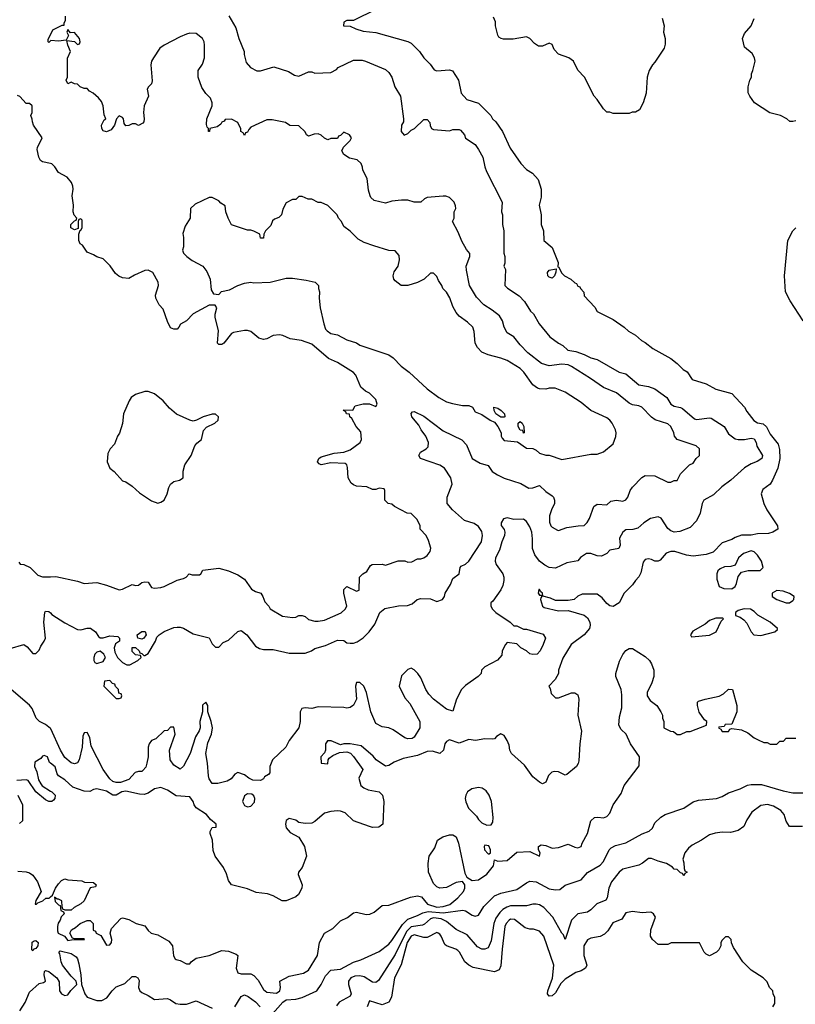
# Model space of a CAD drawing. Header units: inches. Extents: x 2380249 to 2585472, y 382747 to 546448.
# Tile 232 of 256: x 2449809 to 2454646, y 510185 to 516328. Entities that reach past the tile are written whole.
import ezdxf

# ---------------------------------------------------------------- set-up
doc = ezdxf.new("R2010")
doc.units = ezdxf.units.IN
doc.header["$MEASUREMENT"] = 0
doc.layers.add('C4541', color=7, linetype='Continuous')
doc.layers.add('C4551', color=7, linetype='Continuous')

msp = doc.modelspace()

# ---------------------------------------------------------------- linework, layer by layer
at = {"layer": 'C4541', "color": 4}
for points, elevation in [([(2450000, 516196), (2449990, 516186), (2449986, 516190), (2449987.3, 516207.3), (2450000, 516233.3)], 52), ([(2450000, 515430.9), (2449950, 515442), (2449938, 515450), (2449928, 515470), (2449918, 515518), (2449919, 515530), (2449948.7, 515590), (2449895.3, 515670), (2449888, 515690), (2449887.3, 515707.3), (2449878, 515730), (2449886, 515750), (2449886, 515790), (2449870, 515806), (2449850, 515806), (2449810, 515848), (2449794.6, 515854.6)], 56), ([(2449803.6, 512943.6), (2449812, 512932), (2449834, 512930), (2449874, 512910), (2449922, 512862), (2449950, 512851.3), (2450000, 512853.1)], 56), ([(2449750, 512406), (2449834, 512430), (2449856, 512416), (2449890, 512374), (2449910, 512374), (2449930, 512394), (2449940.2, 512419.8), (2449962, 512450), (2449968.7, 512470), (2449959.3, 512570), (2449965.2, 512630), (2449970, 512638), (2449990, 512636), (2450000, 512627)], 52), ([(2450000, 511906.3), (2449970, 511931.3), (2449932, 511950), (2449912, 511970), (2449886, 512030), (2449870, 512051), (2449741.2, 512161.2)], 48), ([(2450000, 511690.5), (2449994.8, 511694.8), (2449982, 511730), (2449962, 511738), (2449950, 511734), (2449940.4, 511719.6), (2449904, 511696), (2449902, 511670), (2449916, 511636), (2449926.3, 511586.3), (2449940.1, 511560.1), (2449949.4, 511549.4), (2450000, 511516)], 44), ([(2450000, 511451.2), (2449990, 511451), (2449970, 511461), (2449910, 511511), (2449862, 511582), (2449850, 511586.8), (2449790, 511580.7)], 44), ([(2449798, 511490), (2449826, 511430), (2449826, 511330), (2449807.3, 511312.7)], 44), ([(2449796.5, 511016.5), (2449850, 511012.7), (2449870, 511006.6), (2449891.5, 510991.5), (2449919.3, 510950), (2449942, 510890), (2449910, 510834), (2449906, 510810), (2449914, 510810), (2449922, 510818), (2449954, 510830), (2449972.7, 510847.3), (2449991.6, 510848.4), (2450000, 510855)], 44), ([(2449810, 510145.2), (2449843.4, 510196.6), (2449870, 510260.9), (2449930, 510316), (2449958, 510322), (2449970.6, 510329.4), (2449962, 510370), (2449962.8, 510390), (2449970, 510396), (2449990, 510389.5), (2450000, 510381.5)], 48)]:
    msp.add_lwpolyline(points, dxfattribs=dict(at, elevation=elevation))
at = {"layer": 'C4541', "color": 4, "elevation": 44}
msp.add_lwpolyline([(2449890, 510518), (2449884.7, 510524.7), (2449886.6, 510573.4), (2449898, 510582), (2449910, 510584), (2449924, 510570), (2449922, 510550), (2449910, 510533.2), (2449893.7, 510526.3)], close=True, dxfattribs=at)
at = {"layer": 'C4551', "color": 4}
for points, elevation in [([(2452030, 516392), (2451890, 516322), (2451850, 516322), (2451830, 516312), (2451828, 516290), (2451870, 516288), (2451906, 516270), (2451950, 516257.2), (2452030, 516249), (2452230, 516192.7), (2452250, 516181.2), (2452302, 516130), (2452328.7, 516090), (2452368.7, 516050), (2452394.6, 516014.6), (2452410, 516009), (2452490, 516015.3), (2452509, 516009), (2452545.2, 515950), (2452562, 515870), (2452598, 515830), (2452670, 515808), (2452748, 515730), (2452758, 515710), (2452778, 515690), (2452819, 515630), (2452866.8, 515526.8), (2452933.2, 515430), (2452970, 515394), (2453008, 515370), (2453042, 515330), (2453061.2, 515270), (2453060.2, 515219.8), (2453049, 515170), (2453062, 515110), (2453062, 515050), (2453075.3, 515010), (2453078, 514950), (2453130, 514906), (2453167.3, 514812.7), (2453166, 514786), (2453170, 514786), (2453190, 514746), (2453206, 514730), (2453246, 514710), (2453270, 514686), (2453282, 514682), (2453290, 514666), (2453302, 514662), (2453306, 514650), (2453327.3, 514627.3), (2453330, 514606), (2453395.3, 514535.3), (2453410, 514508), (2453510, 514458), (2453578, 514410), (2453604.7, 514384.7), (2453650, 514359), (2453686.3, 514326.3), (2453710, 514314), (2453756.5, 514276.5), (2453870, 514215.3), (2453910, 514184), (2453946.3, 514146.3), (2453972, 514132), (2454002.7, 514082.7), (2454090, 514055.3), (2454150, 514022), (2454250, 513995.3), (2454328.7, 513910), (2454342.7, 513882.7), (2454386.8, 513826.8), (2454410, 513814), (2454446, 513806), (2454467, 513787), (2454490, 513742), (2454538.9, 513678.9), (2454547.5, 513647.5), (2454549.6, 513590), (2454537, 513530), (2454504.5, 513455.5), (2454489.4, 513430.6), (2454442.7, 513397.3), (2454434, 513370), (2454449, 513310), (2454469.3, 513269.3), (2454535.3, 513170), (2454538, 513150), (2454506, 513130), (2454478, 513122), (2454410, 513121), (2454370, 513111.3), (2454310, 513111.3), (2454270, 513098), (2454250, 513084.7), (2454190, 513064.7), (2454133.6, 513006.4), (2454090, 512991.3), (2454010, 512981), (2453966.8, 512986.8), (2453894, 513010), (2453870, 513011), (2453840.2, 512999.8), (2453804, 512956), (2453790, 512951), (2453770, 512950.8), (2453750, 512960.7), (2453730, 512964), (2453710, 512961), (2453696.5, 512943.5), (2453683.2, 512876.8), (2453670, 512851.3), (2453648.7, 512830), (2453630, 512802), (2453578, 512750), (2453548, 512690), (2453510, 512666.8), (2453490, 512671.3), (2453470, 512686), (2453442, 512722), (2453410, 512744.7), (2453316.4, 512743.6), (2453290, 512732), (2453266, 512710), (2453230, 512704), (2453150, 512703.8), (2453118.7, 512718.7), (2453071.1, 512731.1), (2453070, 512751.3), (2453058, 512758), (2453050, 512774), (2453046, 512774), (2453042, 512750), (2453050, 512738), (2453058, 512738), (2453066, 512730), (2453058, 512722), (2453057.2, 512710), (2453069.2, 512670), (2453080.5, 512660.5), (2453170, 512639.7), (2453230, 512642.9), (2453330, 512614), (2453350, 512596), (2453363.6, 512570), (2453367.6, 512550), (2453361.6, 512530), (2453330, 512490.7), (2453249, 512430), (2453195.5, 512344.5), (2453169, 512270), (2453168.7, 512250), (2453148.9, 512211.1), (2453108.7, 512170), (2453116.4, 512156.4), (2453124, 512124), (2453150, 512098), (2453170, 512098), (2453250, 512128.7), (2453270, 512128.7), (2453290, 512115.3), (2453296.2, 512090), (2453289, 511990), (2453313.5, 511890), (2453302.4, 511810), (2453295.2, 511704.8), (2453291.8, 511688.2), (2453280.7, 511670), (2453221.5, 511618.5), (2453210, 511614), (2453170, 511636.4), (2453141.7, 511638.3), (2453126.6, 511633.4), (2453106.5, 511613.5), (2453089.3, 511570.7), (2453070, 511561), (2453050, 511570.8), (2453010, 511604.9), (2452957, 511677), (2452875.5, 511750), (2452865.5, 511770), (2452861.4, 511801.4), (2452850, 511832), (2452830, 511862), (2452810, 511872), (2452783.1, 511856.9), (2452770, 511842), (2452760.4, 511839.6), (2452710, 511840.7), (2452651, 511831), (2452610, 511837.3), (2452550, 511814), (2452490, 511836), (2452470, 511824.7), (2452461.2, 511810), (2452452, 511770), (2452430, 511750.6), (2452384.2, 511764.2), (2452350, 511762.4), (2452290, 511736.9), (2452200.1, 511719.9), (2452144.4, 511695.6), (2452110, 511674.8), (2452090, 511671), (2452031.3, 511710), (2452013.2, 511733.2), (2451938.8, 511798.8), (2451870, 511810.7), (2451829.4, 511810.6), (2451810, 511804.7), (2451752, 511830), (2451728, 511830), (2451715.3, 511810), (2451715.3, 511770), (2451710, 511754), (2451686, 511730), (2451688, 511690), (2451730, 511686), (2451732, 511710), (2451739.6, 511720.4), (2451762, 511738), (2451802.8, 511757.2), (2451850, 511761.2), (2451871.8, 511751.8), (2451891.4, 511731.4), (2451948.7, 511650), (2451924, 511596), (2451937.2, 511550), (2451955.3, 511535.3), (2451982.9, 511522.9), (2452050, 511511.8), (2452071.8, 511490), (2452080.7, 511450), (2452073.6, 511310), (2452049.6, 511290.4), (2452010, 511288.8), (2451990, 511294), (2451890.8, 511330), (2451839, 511379), (2451810, 511390.4), (2451790, 511392.4), (2451750, 511388.9), (2451710, 511378.7), (2451650, 511326), (2451630, 511315.5), (2451590, 511312.7), (2451550, 511319.1), (2451530, 511333.4), (2451490, 511344.7), (2451470, 511332), (2451466, 511310), (2451470, 511286), (2451496.4, 511256.4), (2451550, 511229), (2451585.1, 511170), (2451597.6, 511110), (2451570, 511038), (2451548, 511010), (2451545.2, 510994.8), (2451571.4, 510931.4), (2451569.4, 510910), (2451547, 510870), (2451530, 510854.9), (2451470, 510830.5), (2451444.7, 510830), (2451390, 510861.6), (2451354, 510874), (2451283.9, 510883.9), (2451230, 510906), (2451130, 510931), (2451110, 510958), (2451098.4, 510998.4), (2451079.9, 511039.9), (2451028.4, 511110), (2451015.9, 511144.1), (2451010.8, 511210), (2450996, 511250), (2450996.9, 511263.1), (2451010, 511288), (2451034, 511290), (2451034, 511310), (2450998.8, 511338.8), (2450974, 511370), (2450910.3, 511410.3), (2450896.3, 511430), (2450890, 511451.3), (2450870, 511478.8), (2450785.1, 511485.1), (2450730, 511521.6), (2450690, 511538.8), (2450650, 511530.5), (2450610, 511502), (2450584.8, 511495.2), (2450556.7, 511496.7), (2450470, 511514.6), (2450445.2, 511510), (2450410, 511490.4), (2450390, 511490.4), (2450350, 511514.4), (2450290, 511530.6), (2450270, 511526), (2450246.6, 511513.4), (2450210, 511515.5), (2450140.3, 511540.3), (2450090, 511585.5), (2450050.4, 511610.4), (2450042.5, 511622.5), (2450030, 511666), (2450000, 511690.5)], 44), ([(2451112.5, 516352.5), (2451156.5, 516276.5), (2451175.3, 516210), (2451208.7, 516130), (2451209, 516110), (2451221.2, 516061.2), (2451248.9, 516028.9), (2451288.4, 516008.4), (2451310, 516008), (2451393.6, 516033.6), (2451484.7, 516004.7), (2451522, 515982), (2451550, 515975.3), (2451610, 516002), (2451630, 516002), (2451650, 515995.3), (2451750, 515998), (2451783.6, 516016.4), (2451794, 516030), (2451890, 516075.3), (2451945.4, 516074.6), (2451966, 516070), (2452090, 516018), (2452110, 515998), (2452128.7, 515970), (2452149.3, 515909.3), (2452184, 515850), (2452202, 515710), (2452202, 515690), (2452189, 515670), (2452188.7, 515630), (2452207.3, 515607.3), (2452230, 515618), (2452250, 515638), (2452271.1, 515648.9), (2452330, 515706), (2452350, 515706), (2452367.3, 515687.3), (2452368.4, 515668.4), (2452378, 515650), (2452390, 515642), (2452490, 515635.3), (2452510, 515642), (2452550, 515642), (2452558, 515638), (2452582, 515610), (2452590, 515588), (2452649.1, 515549.1), (2452670, 515518), (2452697.2, 515470), (2452709.2, 515410), (2452720.9, 515380.9), (2452818, 515190), (2452814, 515130), (2452819, 515110), (2452819, 515050), (2452829, 515010), (2452828.9, 514871.1), (2452835.3, 514850), (2452835.3, 514810), (2452828.7, 514790), (2452838, 514770), (2452835.3, 514670), (2452852.1, 514652.1), (2452924.7, 514604.7), (2452958, 514570), (2452995.3, 514510), (2453012.7, 514492.7), (2453048.7, 514430), (2453115.3, 514350), (2453168.7, 514310), (2453195.5, 514295.5), (2453227.2, 514267.2), (2453277.5, 514257.5), (2453330, 514239), (2453370, 514219), (2453410, 514209), (2453548, 514130), (2453590, 514119), (2453670, 514049), (2453730, 514039.3), (2453770, 514025.2), (2453844, 513970), (2453870, 513929.2), (2453890, 513917.2), (2453929.3, 513909.3), (2453942, 513902), (2454017.2, 513837.2), (2454030, 513833.2), (2454110, 513845.2), (2454122, 513842), (2454202, 513790), (2454230, 513744), (2454270, 513714), (2454290, 513709), (2454329.2, 513709.2), (2454370, 513717), (2454390, 513712.7), (2454402.7, 513690), (2454407, 513667), (2454442, 513610), (2454438, 513590), (2454408.9, 513571.1), (2454370, 513558), (2454330, 513531.3), (2454244.1, 513455.9), (2454187.2, 513412.8), (2454135.5, 513364.5), (2454075.3, 513330), (2454065.2, 513310), (2454053.2, 513250), (2454030, 513202), (2453990, 513161), (2453925.6, 513134.4), (2453890, 513130.8), (2453870, 513138.8), (2453850, 513154.8), (2453810, 513218), (2453790, 513226), (2453743.2, 513216.8), (2453702, 513190), (2453664.7, 513155.3), (2453632.9, 513147.1), (2453590, 513144.7), (2453570, 513131.3), (2453550, 513094), (2453554, 513050), (2453546, 513030), (2453490, 513018), (2453470, 512998), (2453438, 512982), (2453410, 512982.8), (2453370, 512997.3), (2453343.2, 512996.8), (2453306.3, 512973.7), (2453288.9, 512951.1), (2453220.2, 512939.8), (2453150, 512906.8), (2453110, 512910.8), (2453084.1, 512924.1), (2453050, 512950.8), (2453020.7, 512990), (2453007.7, 513030), (2453007.3, 513090), (2453002, 513130), (2452990, 513164.7), (2452970, 513198), (2452950, 513211), (2452890, 513210.7), (2452850, 513219.3), (2452826.3, 513213.7), (2452811.8, 513190), (2452812.1, 513172.1), (2452830, 513148), (2452835.1, 513130), (2452832.3, 513110), (2452815.1, 513070), (2452801.5, 513018.5), (2452775.3, 512970), (2452774, 512950), (2452781.2, 512930), (2452821.2, 512870), (2452829.2, 512850), (2452829.2, 512830), (2452822, 512798), (2452809.3, 512770.7), (2452760.4, 512699.6), (2452748, 512690), (2452748, 512670), (2452758, 512650), (2452778, 512630), (2452868.4, 512568.4), (2452890, 512546), (2452910, 512546), (2452950, 512526), (2452970, 512526), (2453073.6, 512493.6), (2453088, 512470), (2453074, 512430), (2453054, 512390), (2453035.3, 512370), (2453010, 512366.8), (2452990, 512371.3), (2452970, 512391.3), (2452934, 512410), (2452910, 512434), (2452850, 512442), (2452838, 512430), (2452818, 512390), (2452816.4, 512363.6), (2452788.4, 512331.6), (2452708.9, 512291.1), (2452688, 512270), (2452686, 512250), (2452668, 512230), (2452590, 512174.8), (2452565.2, 512150), (2452534, 512090), (2452510, 512014), (2452470, 512026), (2452388.6, 512088.6), (2452359.5, 512119.5), (2452340.7, 512150), (2452310, 512222), (2452292, 512250), (2452270, 512272), (2452250, 512282), (2452230, 512274), (2452190, 512234), (2452175.3, 512170), (2452210, 512098), (2452242, 512062), (2452305.2, 511950), (2452304, 511910), (2452270, 511852), (2452256.5, 511843.5), (2452230, 511841), (2452210, 511846.8), (2452138.5, 511898.5), (2452110, 511910.8), (2452070, 511916), (2452030, 511938), (2451998.8, 512010), (2451971, 512130), (2451956, 512170), (2451930, 512192), (2451910, 512192), (2451904, 512170), (2451908.7, 512090), (2451890, 512052), (2451870, 512038), (2451850, 512032), (2451830, 512038), (2451670, 512041), (2451630, 512031.3), (2451590, 512034.8), (2451569.4, 512030.6), (2451557.2, 512010), (2451559, 511950), (2451548.7, 511910), (2451490, 511832), (2451468.7, 511790), (2451386, 511710), (2451368, 511670), (2451368, 511630), (2451360.4, 511619.6), (2451336.4, 511603.6), (2451328.4, 511591.6), (2451310, 511582), (2451263.6, 511583.6), (2451236.9, 511596.9), (2451210, 511618), (2451170, 511631.3), (2451150, 511622), (2451128.4, 511591.6), (2451103.1, 511576.9), (2451043.6, 511563.6), (2451010, 511562), (2450991.1, 511591.1), (2450986, 511610), (2450980.7, 511690), (2450970.6, 511750), (2450982.5, 511817.5), (2451006, 511870), (2451011, 511910), (2451002.8, 511950), (2450982, 512010), (2450982, 512050), (2450968.7, 512071.3), (2450949.1, 512050.9), (2450949.1, 512010.9), (2450933.2, 511950), (2450934, 511910), (2450929.1, 511890.9), (2450905.6, 511854.4), (2450872.7, 511750), (2450830, 511672), (2450810, 511652), (2450770, 511678), (2450747.7, 511710), (2450742.8, 511770), (2450778, 511870), (2450770, 511914), (2450750, 511914), (2450730, 511894), (2450710, 511892), (2450658, 511842), (2450630, 511831.3), (2450615.3, 511810), (2450609.3, 511790), (2450609.2, 511730), (2450602.7, 511690), (2450594.8, 511665.2), (2450576.5, 511643.5), (2450570, 511638), (2450550, 511638), (2450529.1, 511630.9), (2450490, 511587.3), (2450438, 511570), (2450410, 511568.2), (2450390, 511576), (2450370, 511591.3), (2450330, 511651.3), (2450254.9, 511794.9), (2450246.8, 511850), (2450230, 511881), (2450210, 511878), (2450202.4, 511857.6), (2450199.3, 511790), (2450179, 511710), (2450170, 511692), (2450150, 511684.7), (2450130, 511691.3), (2450090, 511726), (2450062.8, 511770), (2450003.5, 511903.5), (2450000, 511906.3)], 48), ([(2450000, 516233.3), (2450015.3, 516264.7), (2450074, 516294), (2450086, 516294), (2450086, 516306), (2450095.3, 516324.7), (2450095.3, 516350)], 52), ([(2453816.5, 516336.5), (2453829, 516290), (2453824, 516250), (2453834, 516210), (2453834.6, 516174.6), (2453828.7, 516150), (2453770, 516062), (2453754.6, 516045.4), (2453735.3, 516010), (2453722, 515970), (2453715.3, 515870), (2453698, 515810), (2453674.6, 515765.4), (2453650, 515752), (2453628.9, 515751.1), (2453610, 515742), (2453510, 515742), (2453490, 515752), (2453470, 515752), (2453450, 515772), (2453411.1, 515831.1), (2453392, 515850), (2453332, 515970), (2453290, 516014), (2453262, 516070), (2453234, 516090), (2453170, 516112), (2453142, 516142), (2453130, 516174), (2453110, 516182), (2453070, 516162), (2453043.6, 516163.6), (2453019.6, 516179.6), (2452991.1, 516211.1), (2452970, 516222), (2452886.4, 516206.4), (2452826, 516206), (2452810.9, 516210.9), (2452798, 516218), (2452790.9, 516230.9), (2452776, 516290), (2452775.3, 516315.3), (2452764.7, 516344.7)], 44), ([(2454650, 515698), (2454630, 515692), (2454612.7, 515692.7), (2454594, 515710), (2454554, 515730), (2454487.1, 515747.1), (2454392, 515810), (2454362, 515850), (2454351.6, 515871.6), (2454351.6, 515908.4), (2454362, 515950), (2454372, 515970), (2454372, 515990), (2454382, 516010), (2454396, 516070), (2454391.3, 516090), (2454376.3, 516116.3), (2454330, 516156), (2454317.3, 516210), (2454330, 516242), (2454370.6, 516289.4), (2454390, 516335.3)], 44), ([(2450000, 512627), (2450010, 512618), (2450090, 512564.7), (2450170, 512524.7), (2450190, 512522), (2450230, 512531.3), (2450250, 512531.3), (2450282, 512510), (2450299.6, 512479.6), (2450311.3, 512471.3), (2450330, 512471), (2450370, 512484.9), (2450419.8, 512479.8), (2450432, 512470), (2450432, 512450), (2450405.8, 512434.2), (2450397.3, 512410), (2450402, 512382), (2450418, 512350), (2450450, 512318), (2450476.4, 512303.6), (2450496.4, 512303.6), (2450546, 512330), (2450566, 512350), (2450562, 512362), (2450530, 512366), (2450510, 512386), (2450510, 512412), (2450531.6, 512411.6), (2450554, 512390), (2450558, 512378), (2450570, 512374), (2450582, 512362), (2450590, 512362), (2450610, 512374), (2450655.3, 512450), (2450664.7, 512475.3), (2450678, 512490), (2450710, 512511.3), (2450770, 512536), (2450790, 512538), (2450810, 512538), (2450830, 512531.3), (2450890, 512496), (2450990, 512472), (2451010, 512434), (2451030, 512414), (2451050, 512414), (2451078, 512442), (2451110, 512458), (2451170, 512512), (2451190, 512518), (2451224.7, 512490), (2451279.6, 512419.6), (2451305.4, 512405.4), (2451330, 512398.8), (2451390, 512398.8), (2451490, 512376), (2451590, 512376), (2451629.1, 512390.9), (2451650, 512404.7), (2451715.5, 512424.5), (2451790, 512456.3), (2451830, 512454), (2451850, 512441), (2451870, 512438), (2451890, 512438), (2451913.6, 512446.4), (2451950, 512471.3), (2451988.7, 512510), (2452023.1, 512556.9), (2452055.3, 512630), (2452085.6, 512654.4), (2452171.6, 512671.6), (2452227.3, 512672.7), (2452256.4, 512683.6), (2452288.4, 512711.6), (2452310, 512718), (2452370, 512714.8), (2452410, 512698), (2452446, 512710), (2452458, 512730), (2452462, 512750), (2452494.8, 512805.2), (2452510, 512842), (2452548.9, 512871.1), (2452555.3, 512910), (2452562, 512918), (2452590, 512931), (2452609.5, 512950.5), (2452689, 513070), (2452696, 513110), (2452690, 513135.3), (2452670, 513165.2), (2452644.1, 513184.1), (2452583.7, 513203.7), (2452508.7, 513270), (2452475.3, 513310), (2452475.3, 513350), (2452506, 513430), (2452498, 513470), (2452457.2, 513530), (2452430, 513549.2), (2452309, 513590), (2452299, 513610), (2452309.2, 513630), (2452344, 513650), (2452356.2, 513663.8), (2452358, 513690), (2452340.7, 513730), (2452312, 513770), (2452298.3, 513798.3), (2452255.3, 513850), (2452249.3, 513870.7), (2452258, 513882), (2452270, 513884.7), (2452330, 513854), (2452450, 513762.8), (2452567.1, 513707.1), (2452595.9, 513675.9), (2452631.3, 513590), (2452681.1, 513561.1), (2452730, 513546), (2452756, 513510), (2452787.9, 513487.9), (2452830, 513467.3), (2452933.7, 513433.7), (2452984.9, 513404.9), (2453010, 513407.3), (2453050, 513421), (2453090, 513384.7), (2453130, 513358), (2453138, 513350), (2453144.7, 513330), (2453144.7, 513310), (2453124.7, 513270), (2453112.7, 513232.7), (2453112.7, 513192.7), (2453122, 513170), (2453130, 513162), (2453163.6, 513143.6), (2453170, 513142), (2453220.2, 513159.8), (2453291.1, 513171.1), (2453330, 513172), (2453348.9, 513191.1), (2453363.1, 513216.9), (2453388.7, 513290), (2453410, 513306), (2453470, 513302), (2453496.4, 513323.6), (2453530, 513331), (2453570, 513324.7), (2453590, 513332), (2453602, 513350), (2453615.3, 513390), (2453630, 513412), (2453688.9, 513471.1), (2453710, 513484.7), (2453770, 513482), (2453850, 513442), (2453870, 513442), (2453890, 513454), (2453910, 513454), (2453930, 513494), (2453986, 513550), (2454010, 513562), (2454028, 513590), (2454048, 513610), (2454048, 513650), (2454028, 513670), (2453909.4, 513709.4), (2453893.2, 513730), (2453889.3, 513750), (2453869.5, 513789.5), (2453850, 513806), (2453772.5, 513832.5), (2453750, 513848.7), (2453688, 513910), (2453670, 513919), (2453630, 513925.2), (2453610, 513936), (2453530, 513999.3), (2453450, 514032.7), (2453369, 514090), (2453250, 514165.1), (2453230, 514174), (2453190, 514178.4), (2453110, 514169.3), (2453063.3, 514183.3), (2452977.2, 514250), (2452930, 514299), (2452890, 514349), (2452850, 514375.3), (2452829.3, 514409.3), (2452819, 514450), (2452800.2, 514480.2), (2452756.2, 514516.2), (2452704, 514550), (2452657.5, 514597.5), (2452614, 514670), (2452594.6, 514765.4), (2452594, 514790), (2452615.3, 514850), (2452615.3, 514870), (2452594.6, 514894.6), (2452565.6, 514945.6), (2452543.1, 515003.1), (2452508, 515070), (2452518, 515090), (2452518, 515130), (2452528, 515150), (2452527.3, 515167.3), (2452518, 515190), (2452490, 515218), (2452467.3, 515227.3), (2452450, 515228), (2452350, 515218), (2452334, 515210), (2452310, 515188.7), (2452269.1, 515189.1), (2452230, 515202), (2452190, 515202), (2452130, 515195.3), (2452090, 515184), (2452020.2, 515200.2), (2451999, 515219), (2451994, 515230), (2451984.7, 515264.7), (2451976.4, 515336.4), (2451948, 515390), (2451947.3, 515407.3), (2451938, 515430), (2451914, 515454), (2451864.7, 515464.7), (2451830, 515488), (2451818, 515510), (2451827.3, 515532.7), (2451870, 515574), (2451878, 515590), (2451866, 515610), (2451830, 515626), (2451810, 515606), (2451798, 515602), (2451790, 515586), (2451750, 515586), (2451730, 515578), (2451710, 515588), (2451690, 515608), (2451670, 515615.3), (2451646, 515614), (2451610, 515602), (2451598, 515610), (2451588.4, 515628.4), (2451550, 515666), (2451492.7, 515667.3), (2451467.3, 515687.3), (2451383.1, 515703.1), (2451350, 515704), (2451250, 515658), (2451236.9, 515643.1), (2451230, 515626), (2451218, 515622), (2451210, 515606), (2451202, 515622), (2451188, 515630), (2451187.3, 515647.3), (2451170, 515686), (2451130, 515708), (2451090, 515706), (2451084.7, 515695.3), (2451070, 515688), (2451063.5, 515676.5), (2451039.8, 515660.2), (2450994, 515650), (2450992, 515630), (2450986, 515630), (2450986, 515650), (2450978, 515658), (2450974.6, 515674.6), (2450976, 515710), (2451009, 515790), (2451008.9, 515808.9), (2450998, 515838), (2450970, 515868), (2450945.6, 515905.6), (2450922, 515970), (2450922, 516010), (2450948.9, 516051.1), (2450962, 516090), (2450962, 516170), (2450959, 516190), (2450948.7, 516210), (2450910, 516242), (2450870, 516244), (2450850, 516237.2), (2450810, 516221.2), (2450710, 516169.3), (2450682.8, 516150), (2450642.8, 516090), (2450630.7, 516069.3), (2450627.1, 516047.1), (2450634.4, 515945.6), (2450630, 515928), (2450612, 515910), (2450604.7, 515895.3), (2450611.3, 515850), (2450584.7, 515790), (2450581, 515750), (2450584.7, 515710), (2450582, 515690), (2450576.9, 515683.1), (2450550, 515668.7), (2450530, 515678), (2450510, 515678), (2450490, 515668), (2450470, 515666), (2450460.4, 515680.4), (2450455.3, 515710), (2450450, 515718), (2450430, 515728), (2450412, 515710), (2450401, 515670), (2450379.1, 515640.9), (2450350, 515629), (2450330, 515635.3), (2450321.2, 515650), (2450319, 515670), (2450336.4, 515703.6), (2450346, 515710), (2450335.3, 515735.3), (2450328.7, 515790), (2450318, 515818), (2450300.4, 515840.4), (2450266, 515870), (2450243.1, 515883.1), (2450230, 515898), (2450210, 515898), (2450186, 515910), (2450170, 515926), (2450150, 515928), (2450130, 515938), (2450110, 515928), (2450098, 515950), (2450106, 515970), (2450107.3, 516087.3), (2450126, 516130), (2450108.4, 516168.4), (2450102, 516198), (2450151.6, 516191.6), (2450170, 516174), (2450182, 516178), (2450186, 516190), (2450182, 516210), (2450150, 516248), (2450126, 516246), (2450110, 516266), (2450102, 516250), (2450114, 516230), (2450099.6, 516200.4), (2450050, 516194), (2450002, 516198), (2450000, 516196)], 52), ([(2450000, 512853.1), (2450034.4, 512854.4), (2450170, 512824.7), (2450210, 512811.3), (2450290, 512816), (2450350, 512801), (2450430, 512771), (2450450, 512776), (2450510, 512804.7), (2450530, 512798), (2450550, 512801), (2450570, 512816.3), (2450590, 512821), (2450610, 512818), (2450630, 512784.7), (2450650, 512781), (2450690, 512786), (2450710, 512791.3), (2450790, 512831.3), (2450830, 512842), (2450846, 512850), (2450866, 512870), (2450884.7, 512864.7), (2450930, 512864.7), (2450938, 512870), (2450950, 512894), (2451050, 512906), (2451112, 512890), (2451170, 512864.7), (2451210, 512838), (2451255.3, 512775.3), (2451279.8, 512759.8), (2451312, 512750), (2451324.7, 512730), (2451336.9, 512696.9), (2451362, 512670), (2451371.6, 512651.6), (2451447.1, 512607.1), (2451510, 512598), (2451530, 512601), (2451549.3, 512610.7), (2451570, 512610.8), (2451590, 512604.7), (2451610, 512586.8), (2451650, 512576), (2451670, 512576), (2451710, 512582.8), (2451812.9, 512627.1), (2451838, 512650), (2451848, 512670), (2451829.3, 512749.3), (2451830, 512774), (2451850, 512792), (2451910, 512762), (2451926, 512770), (2451928.7, 512850), (2451948.9, 512871.1), (2451974.6, 512885.4), (2451996.4, 512923.6), (2452006, 512930), (2452070, 512931.3), (2452090, 512924.7), (2452170, 512952), (2452210, 512952), (2452230, 512944.7), (2452253.6, 512946.4), (2452290, 512964.7), (2452310, 512964.7), (2452330, 512971.3), (2452350, 512984.7), (2452368.7, 513010), (2452372.1, 513032.1), (2452358.6, 513078.6), (2452344, 513110), (2452306, 513150), (2452306, 513170), (2452288, 513210), (2452250, 513248), (2452226, 513250), (2452146, 513290), (2452130, 513306), (2452106, 513310), (2452086, 513330), (2452086, 513390), (2452082, 513402), (2452050, 513406), (2452030, 513398), (2452010, 513398), (2451974.6, 513414.6), (2451910, 513418), (2451890, 513426), (2451876.4, 513436.4), (2451858, 513470), (2451853.6, 513533.6), (2451848.7, 513550), (2451839.3, 513559.3), (2451750, 513563), (2451690, 513551.6), (2451676.9, 513556.9), (2451665.1, 513570), (2451674, 513590), (2451690, 513600.3), (2451770, 513624.6), (2451830, 513630.5), (2451870, 513644.4), (2451932.7, 513690), (2451941.2, 513710), (2451936.5, 513756.5), (2451908, 513790), (2451880.4, 513840.4), (2451868, 513850), (2451866, 513866), (2451846, 513870), (2451842, 513882), (2451828, 513890), (2451830, 513894), (2451887.3, 513892.7), (2451902, 513918), (2451950, 513931.3), (2451990, 513932), (2452030, 513914), (2452038, 513930), (2452030, 513958), (2451990, 513998), (2451966, 514010), (2451936.4, 514036.4), (2451906, 514110), (2451890, 514126), (2451790, 514189.2), (2451733.8, 514213.8), (2451630, 514304), (2451565.6, 514325.6), (2451496.5, 514336.5), (2451450, 514357.2), (2451430, 514361.2), (2451390, 514357.2), (2451350, 514337.2), (2451330, 514332.7), (2451301.2, 514341.2), (2451250, 514382.7), (2451230, 514389.3), (2451210, 514389.4), (2451143, 514377), (2451130.6, 514369.4), (2451082, 514310), (2451070, 514302), (2451050, 514302), (2451042, 514310), (2451049.1, 514389.1), (2451028.9, 514471.1), (2451028.7, 514490), (2451038, 514530), (2451027.3, 514547.3), (2450990, 514548), (2450890, 514494), (2450850, 514448.7), (2450811.3, 514428.7), (2450802, 514410), (2450790, 514398), (2450770, 514398), (2450750, 514406), (2450730, 514446), (2450703.1, 514523.1), (2450678, 514550), (2450658, 514590), (2450655.3, 514610), (2450674, 514670), (2450673.2, 514690), (2450639, 514750), (2450610, 514766), (2450590, 514763.7), (2450524.9, 514735.1), (2450490, 514714), (2450450, 514717.2), (2450427.5, 514727.5), (2450405.4, 514745.4), (2450372.3, 514792.3), (2450330, 514835.3), (2450289.2, 514849.2), (2450270, 514862), (2450230, 514878), (2450200.4, 514920.4), (2450186, 514930), (2450178, 514950), (2450178, 514990), (2450186, 515014), (2450190, 515014), (2450198, 515030), (2450198, 515078), (2450190, 515086), (2450178, 515082), (2450174, 515070), (2450174, 515026), (2450150, 515018), (2450128, 515030), (2450128.7, 515050), (2450150, 515074), (2450162, 515078), (2450166, 515090), (2450148.4, 515108.4), (2450142, 515130), (2450145.2, 515170), (2450136, 515230), (2450142.7, 515270), (2450141.2, 515290), (2450132.3, 515312.3), (2450105.6, 515345.6), (2450050, 515375.3), (2450028.7, 515410), (2450010, 515428.7), (2450000, 515430.9)], 56), ([(2454694.8, 514450), (2454614.4, 514574.4), (2454584.7, 514630), (2454578, 514730), (2454598.8, 514950), (2454631, 515010), (2454650, 515029)], 44), ([(2450000, 510855), (2450014, 510866), (2450031.3, 510910), (2450050, 510938), (2450070, 510958), (2450090, 510968), (2450110, 510962), (2450195.3, 510955.3), (2450212.7, 510947.3), (2450270, 510946), (2450286, 510930), (2450282, 510918), (2450247.3, 510912.7), (2450210, 510831.3), (2450190, 510811.3), (2450148, 510790), (2450130, 510772), (2450092.7, 510772.7), (2450078, 510778), (2450072.7, 510792.7), (2450071, 510830), (2450050, 510842), (2450042, 510842), (2450026, 510854), (2450030, 510826), (2450050, 510806), (2450062, 510802), (2450066, 510770), (2450082, 510762), (2450086, 510750), (2450068, 510732), (2450062, 510710), (2450049.3, 510690.7), (2450043.7, 510670), (2450044.1, 510644.1), (2450049, 510630), (2450088.7, 510610), (2450110, 510584), (2450131.6, 510588.4), (2450212, 510590), (2450210, 510594), (2450150, 510594), (2450138, 510598), (2450122, 510630), (2450131.3, 510650), (2450155.9, 510664.1), (2450186, 510690), (2450230, 510708.7), (2450248, 510708), (2450266, 510690), (2450267.3, 510647.3), (2450282, 510642), (2450286, 510630), (2450314, 510614), (2450350, 510555.3), (2450370, 510557.2), (2450380.7, 510570), (2450384, 510590), (2450374, 510630), (2450380.7, 510659.3), (2450439.6, 510720.4), (2450450, 510724), (2450490, 510715.1), (2450535.3, 510690), (2450590, 510674), (2450610, 510645.2), (2450629, 510630), (2450670, 510618), (2450739.7, 510579.7), (2450762.7, 510550), (2450768.7, 510488.7), (2450778, 510470), (2450784, 510464), (2450810, 510458), (2450850, 510438), (2450870, 510438), (2450878, 510450), (2450910, 510472.3), (2450990, 510489.6), (2451070, 510520.7), (2451110, 510517), (2451158.6, 510498.6), (2451169.1, 510489.1), (2451159.5, 510410), (2451170, 510382), (2451190, 510375.1), (2451250, 510375.6), (2451270, 510366), (2451296.6, 510336.6), (2451330, 510278), (2451339.3, 510270), (2451350, 510262), (2451410, 510254), (2451430.7, 510270), (2451434.8, 510290), (2451432, 510330), (2451490, 510361.2), (2451579.8, 510380.2), (2451610, 510399), (2451666.4, 510490), (2451678.4, 510570), (2451710, 510629.4), (2451761.3, 510658.7), (2451810, 510705.2), (2451853.2, 510726.8), (2451890, 510756), (2451910, 510761.2), (2451970, 510745.2), (2451993.2, 510746.8), (2452019.9, 510760.1), (2452070, 510802), (2452110, 510804), (2452246.9, 510853.1), (2452290, 510861.6), (2452315.4, 510855.4), (2452352.3, 510810), (2452410, 510791.1), (2452450, 510795.4), (2452491.1, 510808.9), (2452540.7, 510850), (2452577.3, 510890), (2452584, 510910), (2452586, 510930), (2452571.1, 510951.1), (2452530, 510944.9), (2452470, 510914), (2452430, 510910.7), (2452410, 510917.3), (2452390, 510938.8), (2452358, 511010), (2452355.9, 511064.1), (2452363, 511110), (2452398, 511162), (2452415.5, 511210), (2452446.8, 511230), (2452490, 511243), (2452510, 511243.6), (2452530, 511229.2), (2452545.6, 511190), (2452584.5, 511004.5), (2452598, 510978), (2452630, 510957), (2452670, 510962.4), (2452722, 510998), (2452762.8, 511050), (2452770, 511086), (2452790, 511078), (2452850, 511082), (2452910, 511135.3), (2452990, 511139.3), (2453050, 511109.3), (2453054.8, 511130), (2453044.7, 511150), (2453044.7, 511170), (2453060.7, 511179.3), (2453090, 511176), (2453130, 511159.3), (2453170, 511162.7), (2453230, 511183.7), (2453270, 511165.2), (2453290, 511161.2), (2453310, 511169), (2453316, 511190), (2453350.8, 511250), (2453371.3, 511330), (2453394, 511350), (2453413.6, 511353.6), (2453450, 511348), (2453470, 511358), (2453490, 511378), (2453511, 511430), (2453559.1, 511500.9), (2453578, 511550), (2453672.7, 511672.7), (2453674, 511730), (2453618, 511810), (2453591.6, 511871.6), (2453559.6, 511899.6), (2453545.8, 511925.8), (2453550, 511978), (2453564, 512036), (2453564.9, 512115.1), (2453559.2, 512150), (2453526.9, 512230), (2453525.8, 512250), (2453550, 512326), (2453570, 512367.3), (2453590, 512393), (2453610, 512404.2), (2453630, 512404.5), (2453710, 512354.5), (2453736, 512330), (2453749.4, 512310), (2453762.7, 512270), (2453763.7, 512230), (2453751.2, 512190), (2453721.2, 512130), (2453721.2, 512110), (2453741.2, 512081.2), (2453782, 512050), (2453808, 512010), (2453818, 511990), (2453818, 511970), (2453826, 511950), (2453826, 511910), (2453868.4, 511888.4), (2453887.3, 511887.3), (2453910, 511868), (2453930, 511868), (2453970, 511888), (2453990, 511888), (2454092.7, 511927.3), (2454094, 511950), (2454079.6, 511959.6), (2454047.1, 512007.1), (2454036, 512050), (2454036, 512070), (2454043, 512077), (2454084.7, 512090), (2454171.8, 512108.2), (2454197.5, 512122.5), (2454230, 512151.8), (2454254, 512150), (2454282, 512050), (2454282, 512010), (2454250, 511934), (2454208.4, 511931.6), (2454202, 511918), (2454170, 511914), (2454166, 511910), (2454182, 511902), (2454190, 511888), (2454230, 511888), (2454238, 511902), (2454250, 511906), (2454310, 511898), (2454350, 511878), (2454390, 511848), (2454415.3, 511835.3), (2454450, 511818), (2454470, 511818), (2454490, 511808), (2454531.6, 511808.4), (2454550, 511826), (2454572.7, 511827.3), (2454590, 511846), (2454650, 511846)], 44), ([(2451370, 510109.6), (2451450, 510198.4), (2451470, 510213.3), (2451530, 510217.2), (2451570, 510228.7), (2451662, 510270), (2451690, 510308), (2451716.9, 510363.1), (2451750, 510398), (2451810, 510405.2), (2451890, 510449.2), (2451936.8, 510463.2), (2452050, 510514), (2452110, 510561.2), (2452130, 510582.7), (2452196.7, 510683.3), (2452230, 510715.6), (2452290, 510738.4), (2452323.4, 510756.6), (2452356.4, 510763.6), (2452450, 510756.5), (2452572.7, 510772.7), (2452589.1, 510769.1), (2452630, 510742), (2452650, 510735.3), (2452670, 510742), (2452704.5, 510795.5), (2452770, 510861.2), (2452810, 510879.3), (2452910, 510901.2), (2452970, 510944), (2452990, 510953.2), (2453030, 510949.2), (2453110, 510905.2), (2453150, 510899), (2453178, 510902), (2453211.1, 510928.9), (2453310, 510962), (2453350, 511008.7), (2453430, 511054), (2453450, 511075.3), (2453486, 511150), (2453498, 511162), (2453524.5, 511175.5), (2453590, 511193.2), (2453690, 511249), (2453735.3, 511264.7), (2453755.3, 511284.7), (2453770, 511318), (2453806.4, 511353.6), (2453834, 511370), (2453950, 511408.7), (2454010, 511448.7), (2454042, 511458), (2454154, 511470), (2454190, 511482), (2454230, 511504), (2454302, 511530), (2454347.5, 511552.5), (2454370, 511557.2), (2454436, 511556), (2454570, 511517.2), (2454630, 511505.2), (2454730, 511504)], 48), ([(2450000, 511516), (2450009, 511510), (2450029, 511490), (2450028.7, 511470), (2450020.2, 511459.8), (2450010, 511451.3), (2450000, 511451.2)], 44), ([(2454690, 511295.3), (2454610, 511295.3), (2454590, 511328), (2454576, 511370), (2454554.9, 511394.9), (2454510, 511420.9), (2454471.7, 511431.7), (2454430, 511425.2), (2454375.3, 511384.7), (2454343.5, 511336.5), (2454325.4, 511294.6), (2454290, 511268.7), (2454242, 511258), (2454190, 511259), (2454146.4, 511253.6), (2454110, 511242), (2454062, 511210), (2454002, 511178), (2453979.8, 511160.2), (2453958, 511130), (2453944.7, 511090), (2453951.6, 511068.4), (2453952.7, 511032.7), (2453958, 511018), (2453972, 511010), (2453958, 511002), (2453950, 510986), (2453942, 511002), (2453930, 511006), (2453910, 511026), (2453890, 511028), (2453880.4, 511040.4), (2453843.1, 511063.1), (2453790, 511078), (2453750, 511095.3), (2453730, 511095.3), (2453693.7, 511066.3), (2453670, 511054), (2453570, 511029.3), (2453547.3, 511010), (2453499.1, 510950), (2453483, 510910), (2453473, 510850), (2453464.9, 510835.1), (2453408.2, 510811.8), (2453370, 510774), (2453350, 510761.2), (2453290, 510749), (2453250.5, 510709.5), (2453210, 510588.7), (2453199.3, 510619.3), (2453190, 510628.7), (2453133.2, 510730), (2453077.2, 510790), (2453050, 510806.6), (2453030, 510809.4), (2453010, 510809.3), (2452970, 510799.5), (2452870, 510798.7), (2452847.7, 510792.3), (2452823, 510777), (2452802.4, 510757.6), (2452777.5, 510722.5), (2452765.3, 510690), (2452750, 510582), (2452730, 510537.2), (2452710, 510529.3), (2452690, 510529.4), (2452663.6, 510543.6), (2452598.6, 510618.6), (2452530, 510652.3), (2452470, 510701.6), (2452437.6, 510717.6), (2452390, 510725.1), (2452370, 510718), (2452333.8, 510686.2), (2452320.3, 510679.7), (2452250, 510669.7), (2452221.1, 510638.9), (2452150, 510495.1), (2452045.8, 510334.2), (2452030, 510321.2), (2452010, 510324.5), (2451956.4, 510356.4), (2451930, 510364), (2451898.7, 510361.3), (2451873.4, 510350), (2451859.5, 510330), (2451858.7, 510310), (2451875.5, 510250), (2451870, 510235.3), (2451802, 510198), (2451784.7, 510175.3)], 52), ([(2454506, 510170), (2454518, 510190), (2454518, 510230), (2454508.4, 510248.4), (2454506, 510270), (2454486, 510290), (2454470, 510326), (2454446, 510350), (2454370, 510398), (2454318, 510450), (2454260.4, 510540.4), (2454248.4, 510568.4), (2454246, 510590), (2454230, 510606), (2454210, 510606), (2454190, 510586), (2454182, 510570), (2454182, 510550), (2454170, 510526), (2454154, 510510), (2454110, 510488.7), (2454090, 510498), (2454078, 510510), (2454048, 510568), (2453871.6, 510568.4), (2453850, 510558), (2453790, 510558), (2453755.3, 510590), (2453742, 510610), (2453744, 510650), (2453773.2, 510730), (2453762, 510750), (2453750, 510759), (2453740.2, 510760.2), (2453690, 510756), (2453630, 510764), (2453590, 510755.3), (2453563.5, 510716.5), (2453507.1, 510692.9), (2453476.8, 510643.2), (2453456.8, 510623.2), (2453430, 510609), (2453370, 510598), (2453350, 510588), (2453326.8, 510550), (2453326.8, 510490), (2453346, 510430), (2453338, 510410), (2453310, 510393.2), (2453276.8, 510383.2), (2453210, 510342.7), (2453183.8, 510316.2), (2453150, 510257.2), (2453130, 510239), (2453110, 510235.3), (2453101.2, 510250), (2453102.7, 510270), (2453131.7, 510348.3), (2453140.9, 510430), (2453077.2, 510610), (2453050, 510642), (2453013.6, 510653.6), (2452990, 510654), (2452962, 510662), (2452894.2, 510714.2), (2452870, 510716), (2452861, 510710), (2452842.8, 510690), (2452834.8, 510670), (2452817.1, 510530), (2452810, 510426), (2452798.8, 510401.2), (2452771, 510389), (2452636, 510416), (2452609.4, 510429.4), (2452584, 510450), (2452552.7, 510510), (2452541.5, 510521.5), (2452528, 510530), (2452470, 510549.2), (2452459.3, 510559.3), (2452437.2, 510610), (2452430, 510622), (2452418, 510630), (2452410, 510633.2), (2452350, 510602), (2452330, 510602.9), (2452270, 510618), (2452264.2, 510615.8), (2452250, 510609.6), (2452226.2, 510570), (2452188.8, 510431.2), (2452145.5, 510350), (2452127.3, 510230), (2452110, 510199), (2452070, 510182.7), (2451990, 510208), (2451976, 510170)], 56), ([(2450000, 510381.5), (2450039.7, 510350), (2450054.9, 510325.1), (2450056.2, 510270), (2450069.6, 510250), (2450090, 510239.7), (2450110, 510245.1), (2450128.4, 510271.6), (2450165.5, 510310), (2450162, 510330), (2450130, 510361.3), (2450074.9, 510430), (2450066.5, 510450), (2450059.9, 510499.9), (2450052, 510510), (2450062, 510518), (2450130, 510502.9), (2450161.5, 510481.5), (2450169.2, 510470), (2450177, 510437), (2450189.5, 510370), (2450194.5, 510310), (2450215.1, 510250), (2450229.7, 510229.7), (2450290, 510209.6), (2450322, 510210), (2450353.2, 510226.8), (2450384.7, 510270), (2450410, 510294), (2450465.4, 510314.6), (2450510, 510358), (2450530, 510358), (2450546, 510350), (2450554.6, 510334.6), (2450548.7, 510290), (2450559, 510270), (2450570, 510259), (2450610, 510241.2), (2450650, 510216), (2450730, 510221.2), (2450750, 510214), (2450782, 510190), (2450810, 510185.4), (2450850, 510187.1), (2450910, 510207.3), (2451010, 510161.6)], 48), ([(2451150, 510169), (2451190, 510234), (2451210, 510244), (2451233.6, 510233.6), (2451280.2, 510200.2), (2451308.7, 510170)], 48)]:
    msp.add_lwpolyline(points, dxfattribs=dict(at, elevation=elevation))
for points, elevation in [([(2451570, 515226), (2451550, 515226), (2451530, 515206), (2451510, 515206), (2451470, 515186), (2451450, 515146), (2451442, 515110), (2451425.4, 515094.6), (2451396.9, 515083.1), (2451386.4, 515073.6), (2451375.3, 515044.7), (2451342, 515010), (2451332, 514990), (2451330, 514966), (2451310, 514966), (2451306, 514990), (2451268.9, 515008.9), (2451250, 515015.3), (2451230, 515015.3), (2451129.1, 515049.1), (2451108.9, 515088.9), (2451095.3, 515130), (2451090, 515166), (2451063.1, 515183.1), (2451050, 515198), (2451010, 515218), (2450990, 515218), (2450903.6, 515176.4), (2450874, 515150), (2450871.3, 515090), (2450839.8, 515040.2), (2450826.4, 514993.6), (2450831.3, 514970), (2450831, 514910), (2450824.7, 514890), (2450831.1, 514871.1), (2450851.3, 514850), (2450885.2, 514825.2), (2450950.6, 514790.6), (2450976.8, 514756.8), (2450996, 514710), (2451003.6, 514643.6), (2451018, 514618), (2451050, 514614), (2451068.4, 514631.6), (2451116.5, 514643.5), (2451169.3, 514670.7), (2451210, 514684.7), (2451250, 514691), (2451270, 514686), (2451370, 514691), (2451470, 514716), (2451510, 514716), (2451596.4, 514703.6), (2451650.8, 514690.8), (2451671.3, 514670), (2451671.3, 514650), (2451678, 514630), (2451676, 514590), (2451682.8, 514530), (2451704.7, 514430), (2451716.9, 514396.9), (2451726.4, 514386.4), (2451750, 514371.3), (2451790, 514361), (2451850, 514331.3), (2451910, 514311.3), (2451930, 514298), (2452110, 514238), (2452138, 514218), (2452187.5, 514167.5), (2452238, 514130), (2452350, 514024.7), (2452422, 513970), (2452470, 513944.7), (2452507.3, 513932.7), (2452570, 513922), (2452610, 513922), (2452632, 513910), (2452650, 513882), (2452690, 513864.7), (2452742, 513830), (2452770, 513818), (2452790.7, 513790.7), (2452811, 513750), (2452811.3, 513730), (2452816.9, 513716.9), (2452830, 513702), (2452913.7, 513693.7), (2452970, 513654.8), (2453010, 513652), (2453030, 513642), (2453050, 513624.7), (2453090, 513611.3), (2453110, 513611.3), (2453190, 513584.7), (2453370, 513618), (2453410, 513618), (2453450, 513632), (2453510, 513682), (2453527.3, 513727.3), (2453528.7, 513750), (2453524, 513770), (2453504, 513810), (2453489.4, 513829.4), (2453470, 513844), (2453370, 513889.2), (2453310, 513939), (2453210, 514005.2), (2453148.9, 514028.9), (2453110, 514029), (2453090, 514024), (2453050, 514025.2), (2453038, 514030), (2453009, 514050), (2452953.2, 514130), (2452930, 514152.7), (2452850, 514201.2), (2452810, 514217.2), (2452730, 514237.2), (2452690, 514254), (2452663.2, 514283.2), (2452648.7, 514310), (2452643.1, 514383.1), (2452635.3, 514410), (2452602, 514442), (2452550, 514479), (2452530, 514502), (2452510, 514538), (2452492.1, 514592.1), (2452470, 514628.7), (2452448.7, 514650), (2452442, 514670), (2452420.2, 514700.2), (2452410, 514726), (2452390, 514746), (2452370, 514746), (2452332, 514710), (2452290, 514689), (2452230, 514668.7), (2452188, 514670), (2452150, 514698), (2452142, 514710), (2452138, 514730), (2452144.7, 514755.3), (2452168.7, 514790), (2452178, 514830), (2452176.4, 514856.4), (2452150, 514886), (2452110, 514888.7), (2452016.5, 514916.5), (2451958, 514938), (2451919, 514959), (2451870, 515008.7), (2451830, 515038), (2451815.3, 515070), (2451798, 515090), (2451788, 515110), (2451730, 515168), (2451690, 515188), (2451670, 515188), (2451630, 515208), (2451608.4, 515208.4)], 56), ([(2453130, 514715.3), (2453110, 514721.2), (2453102.7, 514730), (2453100.9, 514750), (2453110, 514766), (2453154, 514774), (2453152.7, 514752.7), (2453144.7, 514730)], 44), ([(2450610, 514009), (2450590, 514009), (2450530, 513989), (2450504.7, 513970), (2450491, 513950), (2450456, 513870), (2450450.7, 513809.3), (2450430.7, 513749.3), (2450418, 513730), (2450399.8, 513680.2), (2450372, 513650), (2450358, 513622), (2450354.8, 513570), (2450371, 513530), (2450398, 513510), (2450450, 513451.3), (2450470, 513444.7), (2450510, 513418), (2450555.9, 513375.9), (2450630, 513326.8), (2450670, 513311.3), (2450690, 513318), (2450708.9, 513331.1), (2450729.1, 513370.9), (2450739, 513410), (2450749.5, 513430.5), (2450770, 513446), (2450804.7, 513455.3), (2450828, 513470), (2450829.1, 513510.9), (2450839, 513550), (2450879, 513610), (2450902, 513670), (2450913.6, 513686.4), (2450942, 513710), (2450954.6, 513765.4), (2450974.6, 513785.4), (2451026, 513810), (2451046, 513830), (2451048, 513850), (2451030, 513868), (2451010, 513868), (2450954, 513850), (2450911.1, 513828.9), (2450890, 513824), (2450870, 513829), (2450786.3, 513866.3), (2450744.1, 513904.1), (2450704, 513950), (2450650, 513993.2)], 64), ([(2452830, 513848), (2452809, 513849), (2452778, 513870), (2452768, 513890), (2452766, 513910), (2452790, 513904.7), (2452812, 513890), (2452832, 513870), (2452834, 513850)], 56), ([(2452950, 513748), (2452946, 513766), (2452930, 513768), (2452918, 513790), (2452918, 513810), (2452930, 513822), (2452942, 513810), (2452952, 513790), (2452954, 513750)], 56), ([(2454370, 513015.3), (2454322, 512998), (2454292, 512970), (2454270, 512926), (2454243.6, 512916.4), (2454205.4, 512914.6), (2454176.9, 512903.1), (2454162, 512890), (2454156, 512870), (2454156.9, 512836.9), (2454171.6, 512791.6), (2454199.6, 512779.6), (2454250, 512778), (2454270, 512792), (2454279, 512810), (2454290, 512854), (2454310, 512882), (2454351.6, 512891.6), (2454427.3, 512892.7), (2454446, 512910), (2454435.3, 512950), (2454410, 512988), (2454390, 513008)], 44), ([(2454530, 512768), (2454502, 512750), (2454502, 512730), (2454530, 512711.3), (2454590, 512691), (2454610, 512691), (2454630, 512704.9), (2454637.2, 512710), (2454638, 512730), (2454610, 512748.7), (2454570, 512762)], 44), ([(2454326.4, 512653.6), (2454290, 512642), (2454272, 512630), (2454274, 512610), (2454301.4, 512601.4), (2454324.7, 512584.7), (2454342.8, 512562.8), (2454370, 512508.4), (2454388.4, 512490), (2454430, 512487.1), (2454518, 512510), (2454535.3, 512524.7), (2454535.3, 512530), (2454490, 512569.3), (2454412.9, 512612.9), (2454390, 512635.3), (2454366, 512650)], 44), ([(2454194, 512594), (2454150, 512594), (2454110, 512579), (2454083.5, 512556.5), (2454007.5, 512512.5), (2453992, 512490), (2453998, 512478), (2454110, 512488.9), (2454151.5, 512510), (2454184, 512576), (2454198, 512590)], 44), ([(2450570, 512464), (2450546, 512470), (2450542, 512490), (2450570, 512510.8), (2450590.6, 512510.6), (2450598, 512490), (2450582, 512470)], 52), ([(2450310, 512388.7), (2450290, 512382), (2450278, 512370), (2450271.3, 512350), (2450271.3, 512330), (2450278, 512318), (2450290, 512311.3), (2450330, 512324.7), (2450344, 512350), (2450334, 512370)], 52), ([(2450370, 512206), (2450338, 512202), (2450334, 512170), (2450410, 512094), (2450430, 512094), (2450442, 512098), (2450446, 512110), (2450442, 512122), (2450427.3, 512127.3), (2450426, 512150), (2450407.3, 512167.3), (2450402, 512182), (2450387.3, 512187.3)], 52), ([(2451230, 511498), (2451210, 511486), (2451198, 511450), (2451210, 511424.7), (2451230, 511418), (2451250, 511422), (2451272.9, 511447.1), (2451275.3, 511470), (2451270, 511486), (2451256.4, 511496.4)], 48), ([(2452670, 511537.7), (2452627.7, 511530), (2452602.4, 511510), (2452590.6, 511490), (2452586.7, 511470), (2452591, 511449), (2452608.5, 511410), (2452658.3, 511358.3), (2452670, 511338), (2452690, 511318), (2452722, 511302), (2452750, 511304.7), (2452758.6, 511321.4), (2452760.9, 511350), (2452751.3, 511450), (2452737.6, 511490), (2452717.8, 511517.8), (2452694, 511534)], 44), ([(2452710, 511178), (2452706, 511170), (2452707.3, 511150), (2452730, 511124.7), (2452736.4, 511123.6), (2452746, 511130), (2452746, 511150), (2452734.6, 511174.6)], 44)]:
    msp.add_lwpolyline(points, close=True, dxfattribs=dict(at, elevation=elevation))

doc.saveas('drawing.dxf')
